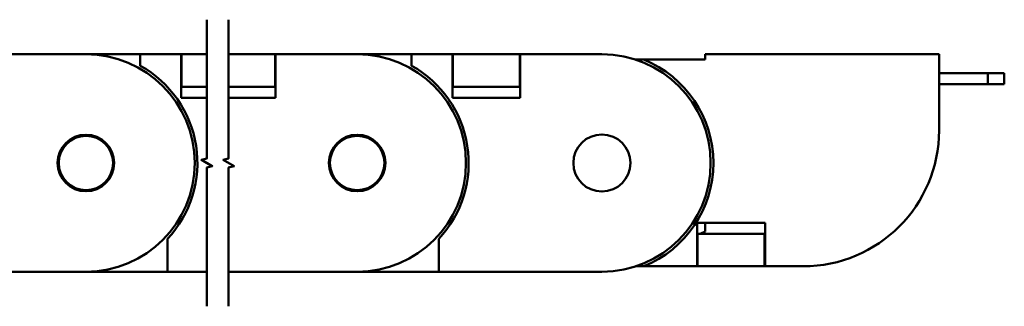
# Model space of a CAD drawing. Header units: millimetres. Extents: x 20 to 820, y -661 to 859.
# Tile 3 of 11: x 379 to 560, y -307 to -254. Entities that reach past the tile are written whole.
import ezdxf

# ---------------------------------------------------------------- set-up
doc = ezdxf.new("R2010")
doc.units = ezdxf.units.MM
doc.header["$LTSCALE"] = 2
doc.layers.add('외형선(ISO)', color=7, linetype='Continuous', lineweight=50)
doc.layers.add('절단선(ISO)', color=1, linetype='Continuous', lineweight=50)

msp = doc.modelspace()

# ---------------------------------------------------------------- linework, layer by layer
at = {"layer": '외형선(ISO)'}
for p, q in [((376.163, -260.459), (391.163, -260.459)), ((391.163, -260.459), (401.163, -260.459)), ((401.163, -260.459), (408.663, -260.459)), ((401.163, -260.459), (401.163, -262.564)), ((408.663, -268.459), (408.663, -260.459)), ((408.663, -260.459), (408.763, -260.459)), ((408.763, -262.209), (408.763, -260.459)), ((413.409, -260.459), (408.763, -260.459)), ((425.947, -260.459), (417.409, -260.459)), ((425.947, -260.459), (425.947, -262.209)), ((425.947, -260.459), (426.047, -260.459)), ((426.047, -260.459), (441.047, -260.459)), ((426.047, -260.459), (426.047, -268.459)), ((441.047, -260.459), (451.047, -260.459)), ((451.047, -260.459), (451.047, -262.564)), ((451.047, -260.459), (458.547, -260.459)), ((458.547, -260.459), (458.647, -260.459)), ((458.547, -268.459), (458.547, -260.459)), ((458.647, -262.209), (458.647, -260.459)), ((470.947, -260.459), (458.647, -260.459)), ((470.947, -260.459), (470.947, -262.209)), ((470.947, -260.459), (471.047, -260.459)), ((471.047, -260.459), (486.047, -260.459)), ((471.047, -260.459), (471.047, -268.459)), ((548.047, -260.459), (505.047, -260.459)), ((505.047, -260.459), (505.047, -261.459)), ((548.047, -274.459), (548.047, -260.459)), ((408.763, -262.209), (408.763, -264.709)), ((425.947, -262.209), (425.947, -264.709)), ((458.647, -262.209), (458.647, -264.709)), ((470.947, -262.209), (470.947, -264.709)), ((492.292, -261.459), (493.744, -261.459)), ((505.047, -261.459), (493.744, -261.459)), ((548.047, -263.959), (557.047, -263.959)), ((557.047, -265.959), (557.047, -263.959)), ((557.047, -263.959), (560.047, -263.959)), ((560.047, -265.959), (560.047, -263.959)), ((408.763, -266.459), (408.763, -264.709)), ((425.947, -264.709), (425.947, -266.459)), ((458.647, -266.459), (458.647, -264.709)), ((470.947, -264.709), (470.947, -266.459)), ((548.047, -265.959), (557.047, -265.959)), ((557.047, -265.959), (560.047, -265.959)), ((408.663, -266.459), (408.763, -266.459)), ((408.763, -266.459), (413.409, -266.459)), ((417.409, -266.459), (425.947, -266.459)), ((425.947, -266.459), (426.047, -266.459)), ((458.547, -266.459), (458.647, -266.459)), ((458.647, -266.459), (470.947, -266.459)), ((470.947, -266.459), (471.047, -266.459)), ((413.409, -268.459), (408.663, -268.459)), ((426.047, -268.459), (417.409, -268.459)), ((471.047, -268.459), (458.547, -268.459)), ((503.547, -299.459), (503.547, -291.459)), ((503.547, -291.459), (516.047, -291.459)), ((505.047, -291.459), (505.047, -293.073)), ((516.047, -291.459), (516.047, -299.459)), ((505.047, -293.073), (504.129, -293.459)), ((406.163, -294.432), (406.163, -300.459)), ((456.047, -294.432), (456.047, -300.459)), ((503.647, -293.662), (503.547, -293.705)), ((503.647, -295.209), (503.647, -293.459)), ((515.947, -293.459), (503.647, -293.459)), ((515.947, -293.459), (515.947, -295.209)), ((516.047, -293.459), (515.947, -293.459)), ((503.647, -297.709), (503.647, -295.209)), ((515.947, -297.709), (515.947, -295.209)), ((503.647, -299.459), (503.647, -297.709)), ((515.947, -297.709), (515.947, -299.459)), ((391.163, -300.459), (361.163, -300.459)), ((406.163, -300.459), (391.163, -300.459)), ((413.409, -300.459), (406.163, -300.459)), ((441.047, -300.459), (417.409, -300.459)), ((456.047, -300.459), (441.047, -300.459)), ((486.047, -300.459), (456.047, -300.459)), ((493.744, -299.459), (492.292, -299.459)), ((493.744, -299.459), (503.547, -299.459)), ((503.647, -299.459), (503.547, -299.459)), ((503.647, -299.459), (515.947, -299.459)), ((516.047, -299.459), (515.947, -299.459)), ((516.047, -299.459), (523.047, -299.459))]:
    msp.add_line(p, q, dxfattribs=at)
for centre, radius in [((486.047, -280.459), 5.25), ((391.163, -280.459), 5.2), ((391.163, -280.459), 5), ((441.047, -280.459), 5.2), ((441.047, -280.459), 5)]:
    msp.add_circle(centre, radius, dxfattribs=at)
for centre, radius, start, end in [((391.163, -280.459), 20, 270, 90), ((441.047, -280.459), 20, 270, 90), ((486.047, -280.459), 20, 270, 90), ((486.047, -280.459), 20.5, 292.05417, 67.94583), ((391.163, -280.459), 20.5, 317.02972, 60.8036), ((441.047, -280.459), 20.5, 317.02972, 60.8036), ((523.047, -274.459), 25, 270, 0), ((396.047, -280.459), 20.5, 1.40074, 1.71052)]:
    msp.add_arc(centre, radius, start, end, dxfattribs=at)
at = {"layer": '절단선(ISO)', "flags": 128}
for points in [[(413.409, -306.809), (413.409, -281.305), (414.409, -281.037), (412.409, -279.882), (413.409, -279.614), (413.409, -254.109)], [(417.409, -306.809), (417.409, -281.305), (418.409, -281.037), (416.409, -279.882), (417.409, -279.614), (417.409, -254.109)]]:
    msp.add_lwpolyline(points, dxfattribs=at)

doc.saveas('drawing.dxf')
